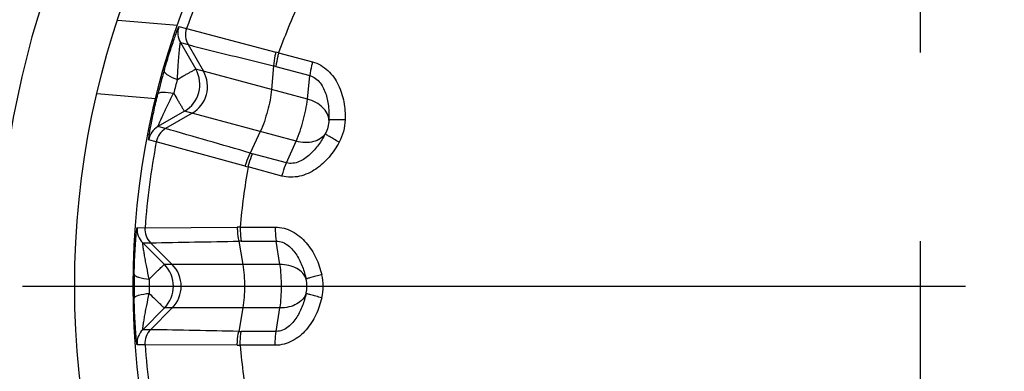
# Model space of a CAD drawing. Header units: millimetres. Extents: x 0 to 1660, y 0 to 1166.
# Tile 50 of 94: x 966 to 992, y 429 to 438. Entities that reach past the tile are written whole.
import ezdxf

# ---------------------------------------------------------------- set-up
doc = ezdxf.new("R2010")
doc.units = ezdxf.units.MM
doc.header["$LTSCALE"] = 65.395
doc.linetypes.add('CENTER', pattern=[0.6, 0.375, -0.075, 0.075, -0.075])
doc.layers.get('0').update_dxf_attribs({"linetype": 'CONTINUOUS'})
doc.layers.add('ASSI', color=7, linetype='CONTINUOUS')

msp = doc.modelspace()

# ---------------------------------------------------------------- linework, layer by layer
at = {"color": 9, "linetype": 'Continuous'}
for p, q in [((968.735, 437.909), (970.288, 437.78)), ((970.322, 437.742), (970.52, 437.689)), ((970.52, 437.689), (972.842, 437.082)), ((970.361, 437.327), (970.559, 437.273)), ((970.361, 437.327), (970.76, 436.636)), ((970.559, 437.273), (970.958, 436.583)), ((972.916, 437.061), (973.797, 436.825)), ((972.785, 436.722), (972.732, 436.108)), ((972.847, 436.706), (973.727, 436.47)), ((973.664, 435.858), (970.76, 436.636)), ((973.664, 435.858), (973.727, 436.47)), ((968.191, 436.002), (969.722, 435.875)), ((970.467, 435.543), (969.777, 435.144)), ((970.665, 435.49), (969.975, 435.092)), ((973.371, 434.765), (970.467, 435.543)), ((969.975, 435.092), (969.777, 435.144)), ((972.439, 435.015), (972.178, 434.457)), ((969.733, 434.752), (969.535, 434.805)), ((972.047, 434.117), (969.733, 434.752)), ((973.12, 434.204), (973.371, 434.765)), ((973.12, 434.204), (972.24, 434.439)), ((973.002, 433.861), (972.121, 434.097)), ((969.235, 432.52), (969.44, 432.519)), ((969.44, 432.519), (971.839, 432.534)), ((971.915, 432.534), (972.828, 432.534)), ((969.38, 432.129), (969.585, 432.128)), ((969.38, 432.129), (969.943, 431.565)), ((969.585, 432.128), (970.148, 431.565)), ((971.877, 432.172), (971.985, 431.565)), ((971.941, 432.172), (972.852, 432.172)), ((972.949, 431.565), (972.852, 432.172)), ((972.949, 431.565), (969.943, 431.565)), ((969.943, 430.434), (969.38, 429.87)), ((970.148, 430.434), (969.585, 429.87)), ((972.949, 430.434), (969.943, 430.434)), ((971.985, 430.434), (971.877, 429.827)), ((972.852, 429.826), (972.949, 430.434)), ((969.585, 429.87), (969.38, 429.87)), ((972.852, 429.826), (971.941, 429.826)), ((969.44, 429.479), (969.235, 429.479)), ((971.839, 429.465), (969.44, 429.479)), ((972.828, 429.465), (971.915, 429.465))]:
    msp.add_line(p, q, dxfattribs=at)
at = {"color": 7, "linetype": 'Continuous'}
for centre, radius in [((989.612, 431.001), 22), ((989.612, 430.999), 20.482)]:
    msp.add_circle(centre, radius, dxfattribs=at)
at = {"color": 9, "linetype": 'Continuous'}
for centre, radius, start, end in [((989.612, 431.001), 24, 291.0281, 248.9719), ((989.612, 430.999), 20.229, 154.3099, 160.6901), ((989.612, 430.999), 17.763, 154.9557, 160.0443), ((970.794, 437.577), 0.5, 160.7292, 209.9985), ((970.992, 437.523), 0.5, 160.6838, 209.9967), ((1071.284, 838.94), 414.104, 255.92245, 256.23973), ((971.938, 433.608), 3.589, 74.1966, 75.4181), ((972.187, 434.244), 2.549, 74.999, 76.4397), ((985.321, 432.149), 16.014, 163.8912, 166.1087), ((970.067, 436.236), 0.8, 300.0092, 29.9908), ((970.265, 436.183), 0.8, 300.0062, 29.9938), ((979.452, 433.722), 9.545, 163.8841, 166.1183), ((970.027, 434.711), 0.5, 120.0019, 169.2717), ((970.225, 434.659), 0.5, 120.0034, 169.3161), ((865.469, 68.436), 381.259, 73.7466, 74.09121), ((989.612, 430.999), 20.229, 169.3099, 175.6901), ((972.899, 436.901), 2.549, 253.5603, 255.001), ((989.612, 430.999), 17.763, 169.9557, 175.0443), ((973.001, 437.576), 3.589, 254.5819, 255.8034), ((969.733, 432.482), 0.5, 175.7292, 224.9985), ((969.938, 432.482), 0.5, 175.6838, 224.9967), ((971.865, 428.945), 3.589, 89.1966, 90.4181), ((962.918, 846.178), 414.104, 270.92245, 271.23973), ((971.941, 429.624), 2.549, 89.999, 91.4397), ((969.378, 430.999), 0.8, 315.0092, 44.9908), ((969.582, 430.999), 0.8, 315.0062, 44.9938), ((985.164, 430.999), 16.008, 178.8915, 181.1085), ((972.783, 430.999), 1.291, 0.0192, 13.4446), ((979.126, 431), 9.577, 178.8886, 180.0024), ((972.862, 430.999), 0.79, 0.0198, 13.444), ((979.104, 430.999), 9.555, 179.9992, 181.1147), ((972.862, 430.999), 0.79, 346.547, 359.98), ((972.783, 431), 1.291, 346.5478, 359.9799), ((969.733, 429.516), 0.5, 135.0019, 184.2717), ((969.938, 429.517), 0.5, 135.0034, 184.3161), ((963.538, 48.659), 381.259, 88.7466, 89.09121), ((971.941, 432.374), 2.549, 268.5603, 270.001), ((989.612, 430.999), 20.229, 184.3099, 190.6901), ((971.865, 433.053), 3.589, 269.5819, 270.8034), ((989.612, 430.999), 17.763, 184.9557, 190.0443)]:
    msp.add_arc(centre, radius, start, end, dxfattribs=at)
for points, knots in [([(969.936, 436.592), (969.957, 436.663), (969.998, 436.803), (970.061, 437.006), (970.122, 437.196), (970.18, 437.368), (970.226, 437.497), (970.258, 437.585), (970.278, 437.639), (970.295, 437.68), (970.307, 437.715), (970.316, 437.728), (970.32, 437.743), (970.322, 437.742)], [0, 0, 0, 0, 0.183262, 0.359667, 0.5257, 0.676996, 0.807597, 0.862882, 0.910117, 0.9483, 0.976487, 0.993859, 1, 1, 1, 1]), ([(970.282, 436.371), (970.287, 436.477), (970.296, 436.633), (970.31, 436.837), (970.322, 436.979), (970.332, 437.089), (970.34, 437.169), (970.346, 437.22), (970.351, 437.262), (970.354, 437.298), (970.36, 437.311), (970.359, 437.327), (970.361, 437.327)], [0, 0, 0, 0, 0.330932, 0.489206, 0.639043, 0.775494, 0.836366, 0.890384, 0.93584, 0.970599, 0.99248, 1, 1, 1, 1]), ([(972.842, 437.082), (972.834, 437.049), (972.807, 436.931), (972.788, 436.81), (972.785, 436.722)], [0, 0, 0, 0, 0.27402, 1, 1, 1, 1]), ([(972.916, 437.061), (972.907, 437.029), (972.877, 436.912), (972.855, 436.793), (972.847, 436.706)], [0, 0, 0, 0, 0.274711, 1, 1, 1, 1]), ([(973.797, 436.825), (973.788, 436.793), (973.759, 436.676), (973.735, 436.557), (973.727, 436.47)], [0, 0, 0, 0, 0.274795, 1, 1, 1, 1]), ([(973.797, 436.825), (973.944, 436.786), (974.222, 436.624), (974.49, 436.236), (974.629, 435.787), (974.651, 435.475), (974.646, 435.319)], [0, 0, 0, 0, 0.247449, 0.496879, 0.747965, 1, 1, 1, 1]), ([(969.936, 436.592), (969.932, 436.576), (969.962, 436.53), (970.075, 436.452), (970.193, 436.402), (970.282, 436.371)], [0, 0, 0, 0, 0.118432, 0.330752, 1, 1, 1, 1]), ([(970.282, 436.371), (970.346, 436.407), (970.436, 436.459), (970.55, 436.523), (970.62, 436.562), (970.676, 436.592), (970.718, 436.617), (970.744, 436.627), (970.756, 436.637), (970.76, 436.636)], [0, 0, 0, 0, 0.400199, 0.571754, 0.71855, 0.837184, 0.924943, 0.979573, 1, 1, 1, 1]), ([(973.727, 436.47), (973.781, 436.456), (973.884, 436.404), (974.043, 436.24), (974.161, 435.979), (974.223, 435.648), (974.228, 435.424), (974.223, 435.313)], [0, 0, 0, 0, 0.125009, 0.251104, 0.502065, 0.751825, 1, 1, 1, 1]), ([(969.535, 434.805), (969.533, 434.805), (969.537, 434.819), (969.536, 434.836), (969.542, 434.872), (969.548, 434.916), (969.558, 434.973), (969.574, 435.065), (969.599, 435.2), (969.635, 435.377), (969.677, 435.573), (969.724, 435.78), (969.758, 435.921), (969.776, 435.993)], [0, 0, 0, 0, 0.006141, 0.0235, 0.051683, 0.089869, 0.13711, 0.192402, 0.323011, 0.474309, 0.640341, 0.81674, 1, 1, 1, 1]), ([(969.777, 435.144), (969.774, 435.145), (969.783, 435.158), (969.785, 435.173), (969.801, 435.206), (969.816, 435.244), (969.837, 435.292), (969.87, 435.365), (969.916, 435.466), (969.977, 435.594), (970.067, 435.778), (970.137, 435.918), (970.186, 436.012)], [0, 0, 0, 0, 0.00752, 0.029398, 0.064159, 0.109621, 0.163643, 0.224517, 0.360969, 0.510805, 0.669075, 1, 1, 1, 1]), ([(969.776, 435.993), (969.781, 436.009), (969.829, 436.035), (969.966, 436.045), (970.093, 436.029), (970.186, 436.012)], [0, 0, 0, 0, 0.118426, 0.330741, 1, 1, 1, 1]), ([(970.186, 436.012), (970.223, 435.949), (970.275, 435.859), (970.342, 435.746), (970.383, 435.678), (970.416, 435.623), (970.44, 435.581), (970.458, 435.559), (970.464, 435.544), (970.467, 435.543)], [0, 0, 0, 0, 0.400194, 0.57175, 0.718548, 0.837183, 0.924943, 0.979572, 1, 1, 1, 1]), ([(974.223, 435.313), (974.22, 435.372), (974.185, 435.496), (974.062, 435.655), (973.883, 435.782), (973.74, 435.837), (973.664, 435.858)], [0, 0, 0, 0, 0.214106, 0.45061, 0.714305, 1, 1, 1, 1]), ([(974.646, 435.319), (974.593, 435.32), (974.496, 435.322), (974.382, 435.322), (974.307, 435.32), (974.267, 435.319), (974.241, 435.316), (974.227, 435.315), (974.223, 435.313)], [0, 0, 0, 0, 0.374497, 0.687322, 0.809272, 0.903642, 0.967674, 1, 1, 1, 1]), ([(974.128, 434.958), (974.077, 434.859), (973.96, 434.668), (973.741, 434.412), (973.508, 434.245), (973.289, 434.182), (973.174, 434.189), (973.12, 434.204)], [0, 0, 0, 0, 0.248227, 0.498022, 0.749029, 0.875066, 1, 1, 1, 1]), ([(974.128, 434.958), (974.096, 434.908), (974.004, 434.818), (973.817, 434.742), (973.599, 434.723), (973.447, 434.744), (973.371, 434.765)], [0, 0, 0, 0, 0.214177, 0.450652, 0.71432, 1, 1, 1, 1]), ([(974.491, 434.74), (974.445, 434.766), (974.36, 434.813), (974.261, 434.87), (974.197, 434.909), (974.163, 434.931), (974.142, 434.946), (974.13, 434.954), (974.128, 434.958)], [0, 0, 0, 0, 0.374486, 0.687305, 0.809256, 0.903628, 0.967666, 1, 1, 1, 1]), ([(974.491, 434.74), (974.417, 434.604), (974.242, 434.344), (973.898, 434.024), (973.471, 433.822), (973.15, 433.821), (973.002, 433.861)], [0, 0, 0, 0, 0.252025, 0.503132, 0.752582, 1, 1, 1, 1]), ([(972.047, 434.117), (972.057, 434.149), (972.093, 434.265), (972.137, 434.379), (972.178, 434.457)], [0, 0, 0, 0, 0.27402, 1, 1, 1, 1]), ([(972.121, 434.097), (972.13, 434.129), (972.163, 434.245), (972.203, 434.36), (972.24, 434.439)], [0, 0, 0, 0, 0.274711, 1, 1, 1, 1]), ([(973.002, 433.861), (973.011, 433.893), (973.044, 434.009), (973.083, 434.124), (973.12, 434.204)], [0, 0, 0, 0, 0.274795, 1, 1, 1, 1]), ([(969.159, 431.309), (969.16, 431.383), (969.164, 431.529), (969.172, 431.741), (969.182, 431.941), (969.194, 432.122), (969.204, 432.258), (969.213, 432.351), (969.218, 432.409), (969.224, 432.453), (969.227, 432.489), (969.232, 432.505), (969.232, 432.52), (969.235, 432.52)], [0, 0, 0, 0, 0.183261, 0.359606, 0.525661, 0.676964, 0.807582, 0.862874, 0.910127, 0.94831, 0.976495, 0.993859, 1, 1, 1, 1]), ([(971.839, 432.534), (971.84, 432.501), (971.845, 432.379), (971.858, 432.258), (971.877, 432.172)], [0, 0, 0, 0, 0.27402, 1, 1, 1, 1]), ([(971.915, 432.534), (971.915, 432.5), (971.917, 432.38), (971.926, 432.259), (971.941, 432.172)], [0, 0, 0, 0, 0.274711, 1, 1, 1, 1]), ([(972.828, 432.534), (972.827, 432.5), (972.829, 432.38), (972.838, 432.259), (972.852, 432.172)], [0, 0, 0, 0, 0.274794, 1, 1, 1, 1]), ([(972.828, 432.534), (972.98, 432.534), (973.291, 432.45), (973.65, 432.144), (973.9, 431.747), (974.002, 431.45), (974.038, 431.299)], [0, 0, 0, 0, 0.247444, 0.496875, 0.747963, 1, 1, 1, 1]), ([(969.551, 431.185), (969.528, 431.289), (969.496, 431.442), (969.457, 431.642), (969.431, 431.782), (969.413, 431.892), (969.4, 431.971), (969.392, 432.022), (969.387, 432.063), (969.38, 432.099), (969.382, 432.114), (969.377, 432.129), (969.38, 432.129)], [0, 0, 0, 0, 0.330952, 0.489226, 0.639055, 0.775545, 0.836391, 0.890443, 0.935867, 0.970617, 0.992499, 1, 1, 1, 1]), ([(972.852, 432.172), (972.908, 432.173), (973.022, 432.149), (973.217, 432.032), (973.399, 431.81), (973.544, 431.506), (973.607, 431.291), (973.631, 431.183)], [0, 0, 0, 0, 0.125007, 0.251095, 0.502061, 0.751823, 1, 1, 1, 1]), ([(969.551, 431.185), (969.602, 431.237), (969.677, 431.31), (969.77, 431.401), (969.827, 431.457), (969.874, 431.501), (969.908, 431.536), (969.93, 431.552), (969.94, 431.565), (969.943, 431.565)], [0, 0, 0, 0, 0.400199, 0.571754, 0.71855, 0.837184, 0.924943, 0.979573, 1, 1, 1, 1]), ([(973.631, 431.183), (973.613, 431.239), (973.547, 431.35), (973.387, 431.471), (973.181, 431.548), (973.028, 431.565), (972.949, 431.565)], [0, 0, 0, 0, 0.214106, 0.45061, 0.714305, 1, 1, 1, 1]), ([(969.159, 431.309), (969.16, 431.292), (969.2, 431.256), (969.33, 431.21), (969.456, 431.192), (969.551, 431.185)], [0, 0, 0, 0, 0.118427, 0.330743, 1, 1, 1, 1]), ([(974.038, 431.299), (973.987, 431.286), (973.893, 431.262), (973.782, 431.233), (973.71, 431.212), (973.672, 431.2), (973.647, 431.191), (973.634, 431.186), (973.631, 431.183)], [0, 0, 0, 0, 0.374496, 0.687321, 0.809272, 0.903642, 0.967674, 1, 1, 1, 1]), ([(969.159, 430.689), (969.16, 430.706), (969.2, 430.743), (969.33, 430.788), (969.456, 430.806), (969.551, 430.813)], [0, 0, 0, 0, 0.118427, 0.330743, 1, 1, 1, 1]), ([(969.38, 429.87), (969.377, 429.869), (969.382, 429.885), (969.38, 429.9), (969.387, 429.935), (969.392, 429.976), (969.4, 430.027), (969.413, 430.107), (969.431, 430.216), (969.457, 430.356), (969.496, 430.557), (969.528, 430.71), (969.551, 430.813)], [0, 0, 0, 0, 0.00752, 0.029398, 0.064159, 0.109621, 0.163643, 0.224517, 0.360969, 0.510805, 0.669075, 1, 1, 1, 1]), ([(969.551, 430.813), (969.602, 430.762), (969.677, 430.689), (969.77, 430.597), (969.827, 430.541), (969.874, 430.498), (969.908, 430.463), (969.93, 430.447), (969.94, 430.434), (969.943, 430.434)], [0, 0, 0, 0, 0.400194, 0.57175, 0.718548, 0.837183, 0.924943, 0.979572, 1, 1, 1, 1]), ([(973.631, 430.816), (973.607, 430.707), (973.544, 430.492), (973.399, 430.188), (973.217, 429.966), (973.021, 429.849), (972.908, 429.826), (972.852, 429.826)], [0, 0, 0, 0, 0.248227, 0.498022, 0.749029, 0.875066, 1, 1, 1, 1]), ([(973.631, 430.816), (973.612, 430.759), (973.547, 430.648), (973.387, 430.527), (973.181, 430.451), (973.028, 430.432), (972.949, 430.434)], [0, 0, 0, 0, 0.214178, 0.450653, 0.714321, 1, 1, 1, 1]), ([(974.038, 430.699), (973.987, 430.712), (973.893, 430.736), (973.782, 430.766), (973.71, 430.787), (973.672, 430.798), (973.647, 430.808), (973.634, 430.813), (973.631, 430.816)], [0, 0, 0, 0, 0.374486, 0.687305, 0.809256, 0.903628, 0.967666, 1, 1, 1, 1]), ([(969.235, 429.479), (969.232, 429.479), (969.232, 429.493), (969.227, 429.509), (969.224, 429.545), (969.218, 429.59), (969.213, 429.647), (969.204, 429.741), (969.194, 429.877), (969.182, 430.058), (969.172, 430.257), (969.164, 430.47), (969.16, 430.615), (969.159, 430.689)], [0, 0, 0, 0, 0.006141, 0.0235, 0.051683, 0.089869, 0.13711, 0.192402, 0.323011, 0.474309, 0.640341, 0.81674, 1, 1, 1, 1]), ([(974.038, 430.699), (974.002, 430.548), (973.9, 430.252), (973.65, 429.854), (973.291, 429.549), (972.98, 429.465), (972.828, 429.465)], [0, 0, 0, 0, 0.252025, 0.503132, 0.752582, 1, 1, 1, 1]), ([(971.839, 429.465), (971.84, 429.498), (971.845, 429.619), (971.858, 429.741), (971.877, 429.827)], [0, 0, 0, 0, 0.27402, 1, 1, 1, 1]), ([(971.915, 429.465), (971.915, 429.498), (971.917, 429.619), (971.926, 429.74), (971.941, 429.826)], [0, 0, 0, 0, 0.274711, 1, 1, 1, 1]), ([(972.828, 429.465), (972.827, 429.498), (972.829, 429.619), (972.838, 429.74), (972.852, 429.826)], [0, 0, 0, 0, 0.274795, 1, 1, 1, 1])]:
    msp.add_open_spline(points, degree=3, knots=knots, dxfattribs=at)
for points in [[(972.732, 436.108), (972.716, 435.919), (972.634, 435.548), (972.519, 435.186), (972.439, 435.015)], [(973.371, 434.765), (973.449, 434.937), (973.563, 435.299), (973.646, 435.67), (973.664, 435.858)], [(974.223, 435.313), (974.22, 435.19), (974.186, 435.066), (974.128, 434.958)], [(974.646, 435.319), (974.641, 435.12), (974.586, 434.916), (974.491, 434.74)], [(971.985, 431.565), (972.018, 431.379), (972.035, 430.999), (972.018, 430.62), (971.985, 430.434)], [(972.949, 430.434), (972.981, 430.62), (972.997, 430.999), (972.981, 431.378), (972.949, 431.565)]]:
    msp.add_open_spline(points, degree=3, dxfattribs=at)
at = {"layer": 'ASSI', "color": 2, "linetype": 'CENTER'}
for p, q in [((989.612, 407.642), (989.612, 454.356)), ((966.254, 430.999), (1012.969, 430.999))]:
    msp.add_line(p, q, dxfattribs=at)

doc.saveas('drawing.dxf')
